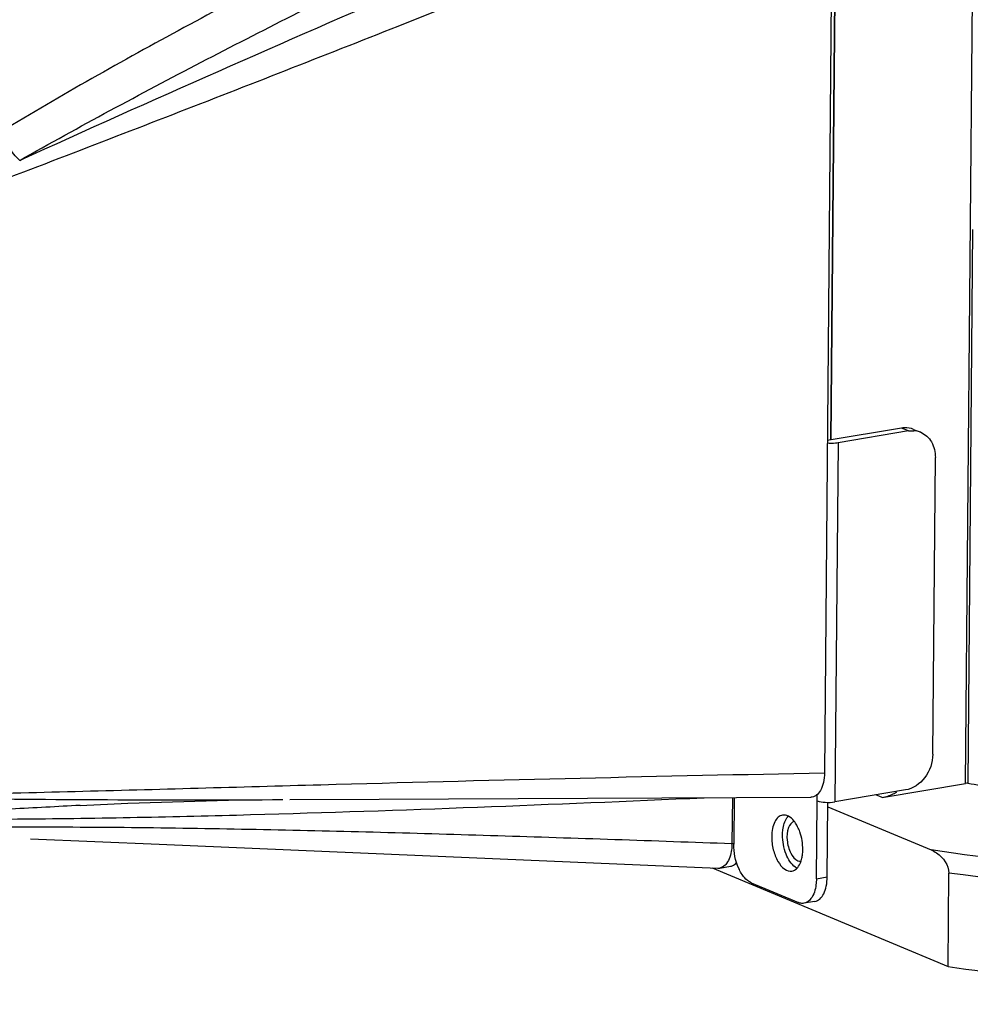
# Model space of a CAD drawing. Header units: millimetres. Extents: x 12 to 2508, y 25 to 1770.
# Tile 30 of 53: x 2170 to 2229, y 599 to 660. Entities that reach past the tile are written whole.
import ezdxf

# ---------------------------------------------------------------- set-up
doc = ezdxf.new("R2010")
doc.units = ezdxf.units.MM
for name, color, linetype in [('COVER_J_ABL73', 7, 'Continuous'), ('COVER_J_PBL75', 7, 'Continuous'), ('FLANGE_B_PBL76', 7, 'Continuous'), ('new_view_8_VBL72', 7, 'Continuous'), ('PLATE_J_PBL74', 7, 'Continuous')]:
    doc.layers.add(name, color=color, linetype=linetype)

# ---------------------------------------------------------------- blocks, each defined once
blk = doc.blocks.new('PLATE_J_PBL74', base_point=(3046.832, 1114.21))
at = {"layer": 'PLATE_J_PBL74', "color": 7}
for p, q in [((3079.699, 1098.053), (3080.112, 1146.207)), ((3084.048, 1098.785), (3079.471, 1098.014)), ((3084.486, 1098.602), (3080.138, 1097.869)), ((3084.803, 1098.704), (3085.242, 1098.521)), ((3085.985, 1078.659), (3086.142, 1096.957)), ((3073.725, 1075.984), (3073.7, 1073.107)), ((3084.296, 1076.451), (3079.948, 1075.718)), ((3078.799, 1070.974), (3078.84, 1075.789)), ((3079.468, 1071.086), (3079.508, 1075.688)), ((3074.78, 1070.722), (3077.686, 1069.506)), ((3078.704, 1069.573), (3078.035, 1069.46))]:
    blk.add_line(p, q, dxfattribs=at)
at = {"layer": 'PLATE_J_PBL74', "color": 2}
for p, q in [((3084.486, 1098.602), (3084.048, 1098.785)), ((3080.138, 1097.869), (3079.948, 1075.718)), ((3078.84, 1075.789), (3078.844, 1076.186)), ((3078.799, 1070.974), (3079.468, 1071.086))]:
    blk.add_line(p, q, dxfattribs=at)
at = {"layer": 'PLATE_J_PBL74', "color": 7}
for centre, radius, start, end in [((3084.731, 1097.268), 1.355, 81.9832, 86.79796), ((3084.736, 1097.309), 1.313, 67.38296, 81.97187), ((3078.032, 1072.437), 0.917, 235.43795, 236.39918)]:
    blk.add_arc(centre, radius, start, end, dxfattribs=at)
for points, knots in [([(3084.803, 1098.704), (3084.628, 1098.777), (3084.366, 1098.822), (3084.112, 1098.796), (3084.048, 1098.785)], [0, 0, 0, 0, 0.743072, 1, 1, 1, 1]), ([(3085.241, 1098.521), (3085.516, 1098.406), (3086.012, 1097.939), (3086.145, 1097.289), (3086.142, 1096.957)], [0, 0, 0, 0, 0.472639, 1, 1, 1, 1]), ([(3080.138, 1097.869), (3080.086, 1097.86), (3079.864, 1097.833), (3079.639, 1097.833), (3079.468, 1097.848)], [0, 0, 0, 0, 0.233299, 1, 1, 1, 1]), ([(3085.985, 1078.659), (3085.981, 1078.149), (3085.646, 1077.154), (3084.761, 1076.529), (3084.296, 1076.451)], [0, 0, 0, 0, 0.519966, 1, 1, 1, 1]), ([(3078.84, 1075.789), (3078.999, 1075.723), (3079.377, 1075.678), (3079.75, 1075.685), (3079.948, 1075.718)], [0, 0, 0, 0, 0.46116, 1, 1, 1, 1]), ([(3076.712, 1074.901), (3076.614, 1074.885), (3076.41, 1074.777), (3076.202, 1074.47), (3076.072, 1074.056), (3076.044, 1073.744), (3076.043, 1073.577)], [0, 0, 0, 0, 0.187128, 0.411103, 0.684496, 1, 1, 1, 1]), ([(3077.417, 1074.538), (3077.321, 1074.657), (3077.119, 1074.854), (3076.831, 1074.921), (3076.712, 1074.901)], [0, 0, 0, 0, 0.557924, 1, 1, 1, 1]), ([(3076.712, 1073.689), (3076.712, 1073.793), (3076.735, 1074.154), (3076.834, 1074.525), (3076.984, 1074.738)], [0, 0, 0, 0, 0.284703, 1, 1, 1, 1]), ([(3077.642, 1074.184), (3077.626, 1074.217), (3077.56, 1074.34), (3077.482, 1074.458), (3077.417, 1074.538)], [0, 0, 0, 0, 0.262801, 1, 1, 1, 1]), ([(3077.962, 1072.774), (3077.965, 1073.142), (3077.883, 1073.633), (3077.695, 1074.08), (3077.642, 1074.184)], [0, 0, 0, 0, 0.759268, 1, 1, 1, 1]), ([(3076.043, 1073.577), (3076.04, 1073.304), (3076.106, 1072.769), (3076.376, 1072.072), (3076.758, 1071.56), (3077.14, 1071.424), (3077.293, 1071.45)], [0, 0, 0, 0, 0.304401, 0.593492, 0.827238, 1, 1, 1, 1]), ([(3077.512, 1071.683), (3077.238, 1071.871), (3076.841, 1072.551), (3076.708, 1073.284), (3076.712, 1073.689)], [0, 0, 0, 0, 0.45057, 1, 1, 1, 1]), ([(3074.78, 1070.722), (3074.618, 1070.79), (3074.303, 1071.061), (3073.844, 1071.85), (3073.696, 1072.598), (3073.7, 1073.107)], [0, 0, 0, 0, 0.193944, 0.43885, 1, 1, 1, 1]), ([(3077.799, 1071.92), (3077.812, 1071.95), (3077.863, 1072.076), (3077.899, 1072.209), (3077.918, 1072.312)], [0, 0, 0, 0, 0.235304, 1, 1, 1, 1]), ([(3077.918, 1072.312), (3077.925, 1072.348), (3077.95, 1072.501), (3077.961, 1072.656), (3077.962, 1072.774)], [0, 0, 0, 0, 0.240917, 1, 1, 1, 1]), ([(3077.293, 1071.45), (3077.398, 1071.467), (3077.619, 1071.592), (3077.746, 1071.801), (3077.799, 1071.92)], [0, 0, 0, 0, 0.450277, 1, 1, 1, 1]), ([(3078.704, 1069.573), (3078.816, 1069.592), (3079.048, 1069.715), (3079.286, 1070.066), (3079.434, 1070.539), (3079.466, 1070.896), (3079.468, 1071.086)], [0, 0, 0, 0, 0.187135, 0.411144, 0.68452, 1, 1, 1, 1]), ([(3078.799, 1070.974), (3078.798, 1070.851), (3078.771, 1070.427), (3078.65, 1069.989), (3078.466, 1069.746)], [0, 0, 0, 0, 0.286759, 1, 1, 1, 1]), ([(3078.035, 1069.46), (3077.949, 1069.446), (3077.826, 1069.455), (3077.715, 1069.494), (3077.686, 1069.506)], [0, 0, 0, 0, 0.736194, 1, 1, 1, 1]), ([(3078.466, 1069.746), (3078.437, 1069.708), (3078.323, 1069.576), (3078.16, 1069.481), (3078.035, 1069.46)], [0, 0, 0, 0, 0.27613, 1, 1, 1, 1])]:
    blk.add_open_spline(points, degree=3, knots=knots, dxfattribs=at)
for points in [[(3084.486, 1098.602), (3084.592, 1098.62), (3084.7, 1098.626), (3084.806, 1098.62)], [(3076.984, 1074.738), (3077.006, 1074.769), (3077.03, 1074.799), (3077.056, 1074.827)], [(3077.616, 1071.621), (3077.585, 1071.637), (3077.554, 1071.655), (3077.524, 1071.674)]]:
    blk.add_open_spline(points, degree=3, dxfattribs=at)
blk = doc.blocks.new('COVER_J_PBL75', base_point=(3038.922, 1113.904))
at = {"layer": 'COVER_J_PBL75', "color": 7}
for p, q in [((3079.782, 1134.356), (3079.295, 1077.511)), ((3073.615, 1075.983), (3073.59, 1073.148)), ((3072.834, 1071.635), (3073.503, 1071.747))]:
    blk.add_line(p, q, dxfattribs=at)
at = {"layer": 'COVER_J_PBL75', "color": 2}
blk.add_line((3073.59, 1073.148), (3073.69, 1073.165), dxfattribs=at)
at = {"layer": 'COVER_J_PBL75', "color": 7}
for points in [[(3046.297, 1075.858), (3051.809, 1075.878), (3064.681, 1075.937), (3078.449, 1076.008)], [(3033.374, 1075.498), (3036.31, 1075.636), (3042.517, 1075.822), (3045.869, 1075.857)], [(3030.307, 1073.438), (3038.236, 1073.099), (3054.488, 1072.413), (3072.718, 1071.628)]]:
    blk.add_lwpolyline(points, dxfattribs=at)
for centre, radius, start, end in [((3070.095, 1073.178), 3.496, 358.98115, 359.51019), ((3072.742, 1072.19), 0.563, 267.55321, 279.47233)]:
    blk.add_arc(centre, radius, start, end, dxfattribs=at)
at = {"layer": 'COVER_J_PBL75', "color": 2}
for points, knots in [([(3074.168, 1140.635), (3066.462, 1136.992), (3054.919, 1131.427), (3039.708, 1123.539), (3032.199, 1119.318), (3028.503, 1117.079)], [0, 0, 0, 0, 0.497517, 0.747775, 1, 1, 1, 1]), ([(3029.635, 1115.295), (3033.327, 1117.388), (3040.786, 1121.386), (3055.82, 1128.977), (3067.191, 1134.403), (3074.777, 1137.963)], [0, 0, 0, 0, 0.252007, 0.502391, 1, 1, 1, 1]), ([(3078.736, 1136.724), (3070.524, 1133.216), (3054.112, 1126.176), (3037.763, 1118.988), (3029.635, 1115.295)], [0, 0, 0, 0, 0.500061, 1, 1, 1, 1]), ([(3079.782, 1134.356), (3070.576, 1130.603), (3056.734, 1125.019), (3038.173, 1117.754), (3028.843, 1114.178), (3024.166, 1112.388)], [0, 0, 0, 0, 0.498756, 0.748767, 1, 1, 1, 1]), ([(3029.637, 1115.296), (3029.382, 1115.535), (3028.941, 1116.1), (3028.619, 1116.739), (3028.503, 1117.079)], [0, 0, 0, 0, 0.493277, 1, 1, 1, 1]), ([(3016.229, 1074.467), (3018.49, 1074.573), (3023.056, 1074.632), (3029.944, 1074.655), (3036.901, 1074.754), (3046.22, 1074.978), (3057.88, 1075.378), (3067.207, 1075.767), (3071.871, 1075.972)], [0, 0, 0, 0, 0.121939, 0.246049, 0.371262, 0.496887, 0.74843, 1, 1, 1, 1]), ([(3018.716, 1076.084), (3020.977, 1076.022), (3030.027, 1075.839), (3039.08, 1075.836), (3045.87, 1075.857)], [0, 0, 0, 0, 0.249802, 1, 1, 1, 1]), ([(3033.374, 1075.499), (3031.952, 1075.425), (3026.235, 1075.123), (3020.52, 1074.78), (3016.229, 1074.467)], [0, 0, 0, 0, 0.248674, 1, 1, 1, 1]), ([(3015.411, 1074.204), (3017.895, 1074.112), (3022.823, 1074.12), (3030.167, 1074.192), (3037.438, 1074.146), (3047.086, 1073.987), (3059.136, 1073.656), (3068.772, 1073.323), (3073.59, 1073.148)], [0, 0, 0, 0, 0.128154, 0.253964, 0.37863, 0.502951, 0.751433, 1, 1, 1, 1])]:
    blk.add_open_spline(points, degree=3, knots=knots, dxfattribs=at)
at = {"layer": 'COVER_J_PBL75', "color": 7}
for points, knots in [([(3018.716, 1076.084), (3023.816, 1076.14), (3033.968, 1076.375), (3054.158, 1076.956), (3069.253, 1077.318), (3079.295, 1077.511)], [0, 0, 0, 0, 0.252477, 0.502735, 1, 1, 1, 1]), ([(3079.295, 1077.511), (3079.294, 1077.31), (3079.258, 1076.937), (3079.093, 1076.448), (3078.823, 1076.1), (3078.566, 1076.009), (3078.449, 1076.008)], [0, 0, 0, 0, 0.320241, 0.593683, 0.813416, 1, 1, 1, 1]), ([(3073.59, 1073.115), (3073.588, 1072.996), (3073.558, 1072.582), (3073.439, 1072.155), (3073.259, 1071.917)], [0, 0, 0, 0, 0.285924, 1, 1, 1, 1]), ([(3073.259, 1071.917), (3073.231, 1071.879), (3073.119, 1071.748), (3072.957, 1071.655), (3072.834, 1071.635)], [0, 0, 0, 0, 0.275573, 1, 1, 1, 1]), ([(3073.504, 1071.747), (3073.538, 1071.753), (3073.681, 1071.792), (3073.805, 1071.886), (3073.88, 1071.97)], [0, 0, 0, 0, 0.238061, 1, 1, 1, 1])]:
    blk.add_open_spline(points, degree=3, knots=knots, dxfattribs=at)
blk = doc.blocks.new('COVER_J_ABL73', base_point=(3032.495, 1114.21))
at = {"layer": 'COVER_J_PBL75'}
blk.add_blockref('COVER_J_PBL75', (3038.922, 1113.904), dxfattribs=at)
at = {"layer": 'PLATE_J_PBL74'}
blk.add_blockref('PLATE_J_PBL74', (3046.832, 1114.21), dxfattribs=at)
blk = doc.blocks.new('FLANGE_B_PBL76', base_point=(3123.717, 1114.485))
at = {"layer": 'FLANGE_B_PBL76', "color": 2}
for p, q in [((3088.009, 1076.853), (3088.624, 1148.649)), ((3082.85, 1075.984), (3082.47, 1076.143))]:
    blk.add_line(p, q, dxfattribs=at)
at = {"layer": 'FLANGE_B_PBL76', "color": 7}
for p, q in [((3080.118, 1146.977), (3079.699, 1098.053)), ((3088.44, 1111.043), (3088.147, 1076.874)), ((3082.85, 1075.984), (3088.009, 1076.853)), ((3079.505, 1075.42), (3085.889, 1072.75)), ((3072.362, 1071.643), (3086.923, 1065.551)), ((3086.923, 1065.551), (3086.973, 1071.329))]:
    blk.add_line(p, q, dxfattribs=at)
for centre, radius, start, end in [((3088.814, 1072.07), 4.85, 97.89328, 99.54606), ((3113.092, 1217.482), 142.803, 259.94028, 260.58429)]:
    blk.add_arc(centre, radius, start, end, dxfattribs=at)
at = {"layer": 'FLANGE_B_PBL76', "color": 2}
for points, knots in [([(3184.699, 1098.718), (3186.297, 1097.884), (3188.495, 1096.556), (3190.865, 1094.404), (3192.091, 1092.855), (3192.867, 1091.266), (3193.167, 1089.644), (3192.97, 1088.02), (3192.29, 1086.432), (3191.155, 1084.892), (3188.908, 1082.761), (3184.915, 1080.303), (3178.866, 1077.758), (3171.371, 1075.497), (3162.607, 1073.579), (3149.057, 1071.481), (3130.667, 1070.103), (3108.211, 1070.293), (3093.172, 1071.68), (3085.889, 1072.75)], [0, 0, 0, 0, 0.04286, 0.060501, 0.075911, 0.089552, 0.102139, 0.114595, 0.127877, 0.142763, 0.159781, 0.20125, 0.253299, 0.315591, 0.387122, 0.466469, 0.641493, 0.82495, 1, 1, 1, 1]), ([(3187.693, 1080.432), (3185.363, 1079.035), (3179.699, 1076.563), (3169.915, 1073.739), (3158.142, 1071.482), (3139.907, 1069.309), (3115.928, 1068.61), (3096.504, 1070.005), (3086.973, 1071.329)], [0, 0, 0, 0, 0.079628, 0.179918, 0.298208, 0.430564, 0.717916, 1, 1, 1, 1])]:
    blk.add_open_spline(points, degree=3, knots=knots, dxfattribs=at)
at = {"layer": 'FLANGE_B_PBL76', "color": 7}
for points, knots in [([(3086.923, 1065.551), (3092.823, 1064.731), (3104.98, 1063.561), (3123.35, 1063.058), (3141.479, 1063.77), (3155.888, 1065.376), (3166.401, 1067.293), (3173.282, 1068.932), (3179.316, 1070.792), (3184.412, 1072.842), (3188.504, 1075.053), (3191.545, 1077.407), (3193.516, 1079.922), (3194.023, 1081.813), (3194.031, 1082.678)], [0, 0, 0, 0, 0.158093, 0.323811, 0.487411, 0.639316, 0.708148, 0.770951, 0.82695, 0.875573, 0.916539, 0.950029, 0.977041, 1, 1, 1, 1]), ([(3082.85, 1075.984), (3083.092, 1076.025), (3083.411, 1076.133), (3083.699, 1076.295), (3083.772, 1076.34)], [0, 0, 0, 0, 0.741658, 1, 1, 1, 1]), ([(3077.436, 1074.515), (3077.265, 1074.472), (3076.977, 1074.047), (3076.962, 1073.328), (3077.142, 1072.596), (3077.465, 1072.166), (3077.661, 1072.084)], [0, 0, 0, 0, 0.189676, 0.470377, 0.77151, 1, 1, 1, 1]), ([(3085.889, 1072.75), (3086.004, 1072.701), (3086.532, 1072.409), (3086.977, 1071.813), (3086.973, 1071.329)], [0, 0, 0, 0, 0.206118, 1, 1, 1, 1])]:
    blk.add_open_spline(points, degree=3, knots=knots, dxfattribs=at)
blk.add_open_spline([(3077.661, 1072.084), (3077.718, 1072.06), (3077.781, 1072.047), (3077.843, 1072.051)], degree=3, dxfattribs=at)
blk = doc.blocks.new('NEW_VIEW_8_VBL72', base_point=(3094.865, 1579.719))
at = {"layer": 'COVER_J_ABL73'}
blk.add_blockref('COVER_J_ABL73', (3032.495, 1114.21), dxfattribs=at)
at = {"layer": 'FLANGE_B_PBL76'}
blk.add_blockref('FLANGE_B_PBL76', (3123.717, 1114.485), dxfattribs=at)

msp = doc.modelspace()

# ---------------------------------------------------------------- block references
at = {"layer": 'new_view_8_VBL72'}
msp.add_blockref('NEW_VIEW_8_VBL72', (2235.107, 1115.455), dxfattribs=at)

doc.saveas('drawing.dxf')
